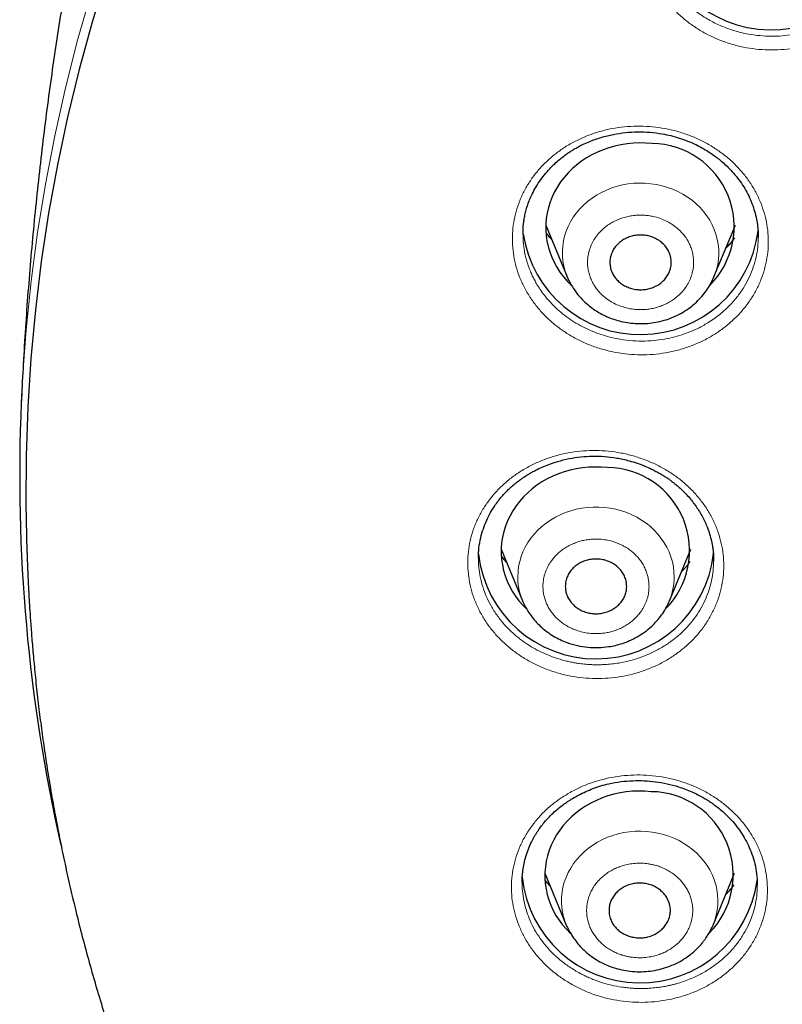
# Model space of a CAD drawing. Header units: millimetres. Extents: x 8 to 1352, y 12 to 1248.
# Tile 48 of 126: x 506 to 521, y 1109 to 1128. Entities that reach past the tile are written whole.
import ezdxf

# ---------------------------------------------------------------- set-up
doc = ezdxf.new("R2010")
doc.units = ezdxf.units.MM

msp = doc.modelspace()

# ---------------------------------------------------------------- linework, layer by layer
at = {"color": 7, "linetype": 'Continuous', "lineweight": 30}
for p, q in [((516.204, 1124.48), (516.623, 1123.468)), ((519.493, 1123.468), (519.912, 1124.48)), ((515.761, 1124.299), (515.761, 1124.308)), ((520.355, 1124.248), (520.355, 1124.244)), ((519.491, 1123.464), (519.493, 1123.468)), ((515.332, 1118.148), (515.751, 1117.136)), ((515.437, 1117.896), (515.337, 1118.008)), ((518.621, 1117.136), (519.04, 1118.148)), ((519.486, 1117.916), (519.486, 1117.912)), ((518.618, 1117.13), (518.621, 1117.136)), ((516.186, 1111.814), (516.605, 1110.802)), ((519.475, 1110.802), (519.894, 1111.814)), ((520.338, 1111.592), (520.338, 1111.582))]:
    msp.add_line(p, q, dxfattribs=at)
at = {"color": 252, "linetype": 'Continuous', "lineweight": 0}
msp.add_line((516.21, 1124.327), (516.323, 1124.192), dxfattribs=at)
at = {"color": 7, "linetype": 'Continuous', "lineweight": 30, "flags": 128}
for points in [[(507.617, 1129.368), (507.336, 1128.449), (507.082, 1127.524), (506.855, 1126.592), (506.656, 1125.656), (506.484, 1124.716), (506.34, 1123.772), (506.224, 1122.824), (506.135, 1121.875), (506.075, 1120.923), (506.042, 1119.971), (506.037, 1119.018), (506.06, 1118.097)], [(518.284, 1126.073), (518.162, 1126.083), (518.039, 1126.086), (517.916, 1126.081), (517.795, 1126.069), (517.674, 1126.05), (517.555, 1126.024), (517.438, 1125.991), (517.324, 1125.951), (517.213, 1125.904), (517.105, 1125.851), (517.002, 1125.792), (516.904, 1125.727), (516.81, 1125.656), (516.722, 1125.58), (516.64, 1125.499), (516.564, 1125.413), (516.495, 1125.323), (516.432, 1125.229), (516.377, 1125.131), (516.329, 1125.031), (516.288, 1124.928), (516.255, 1124.822), (516.23, 1124.715), (516.213, 1124.607), (516.205, 1124.498), (516.204, 1124.389), (516.211, 1124.28), (516.227, 1124.171), (516.25, 1124.064), (516.281, 1123.958), (516.32, 1123.855), (516.367, 1123.754), (516.421, 1123.656), (516.482, 1123.561), (516.55, 1123.47), (516.625, 1123.383), (516.702, 1123.306)], [(517.412, 1119.741), (517.29, 1119.751), (517.167, 1119.753), (517.044, 1119.749), (516.923, 1119.737), (516.802, 1119.718), (516.683, 1119.692), (516.566, 1119.658), (516.452, 1119.619), (516.341, 1119.572), (516.233, 1119.519), (516.13, 1119.46), (516.032, 1119.395), (515.938, 1119.324), (515.85, 1119.248), (515.768, 1119.167), (515.692, 1119.081), (515.623, 1118.991), (515.56, 1118.897), (515.505, 1118.799), (515.457, 1118.699), (515.416, 1118.596), (515.383, 1118.49), (515.358, 1118.383), (515.341, 1118.275), (515.333, 1118.166), (515.332, 1118.057), (515.339, 1117.948), (515.355, 1117.839), (515.378, 1117.732), (515.409, 1117.626), (515.448, 1117.523), (515.495, 1117.422), (515.549, 1117.324), (515.61, 1117.229), (515.679, 1117.138), (515.753, 1117.051), (515.825, 1116.978)], [(518.266, 1113.407), (518.144, 1113.417), (518.021, 1113.42), (517.899, 1113.415), (517.777, 1113.403), (517.656, 1113.384), (517.537, 1113.358), (517.42, 1113.325), (517.306, 1113.285), (517.195, 1113.238), (517.088, 1113.185), (516.984, 1113.126), (516.886, 1113.061), (516.793, 1112.99), (516.705, 1112.914), (516.622, 1112.833), (516.546, 1112.747), (516.477, 1112.657), (516.414, 1112.563), (516.359, 1112.465), (516.311, 1112.365), (516.27, 1112.262), (516.237, 1112.156), (516.213, 1112.049), (516.196, 1111.941), (516.187, 1111.832), (516.186, 1111.723), (516.193, 1111.614), (516.209, 1111.505), (516.232, 1111.398), (516.263, 1111.292), (516.302, 1111.189), (516.349, 1111.088), (516.403, 1110.99), (516.464, 1110.895), (516.533, 1110.804), (516.607, 1110.718), (516.688, 1110.636)]]:
    msp.add_lwpolyline(points, dxfattribs=at)
at = {"color": 252, "linetype": 'Continuous', "lineweight": 0, "flags": 128}
for points in [[(505.95, 1121.011), (505.974, 1121.481), (506.044, 1122.434), (506.142, 1123.386), (506.268, 1124.335), (506.422, 1125.281), (506.604, 1126.223), (506.813, 1127.16), (507.05, 1128.092), (507.314, 1129.018)], [(519.542, 1123.612), (519.565, 1123.709), (519.58, 1123.808), (519.587, 1123.907), (519.585, 1124.007), (519.576, 1124.106), (519.558, 1124.204), (519.532, 1124.301), (519.499, 1124.396), (519.458, 1124.489), (519.409, 1124.578), (519.353, 1124.664), (519.29, 1124.747), (519.221, 1124.825), (519.145, 1124.898), (519.064, 1124.966), (518.977, 1125.029), (518.885, 1125.086), (518.789, 1125.136), (518.689, 1125.181), (518.586, 1125.218), (518.48, 1125.249), (518.371, 1125.273), (518.261, 1125.29), (518.15, 1125.3), (518.038, 1125.302), (517.927, 1125.297), (517.816, 1125.285), (517.706, 1125.266), (517.599, 1125.239), (517.493, 1125.206), (517.391, 1125.166), (517.292, 1125.119), (517.198, 1125.066), (517.108, 1125.007), (517.023, 1124.943), (516.943, 1124.873), (516.87, 1124.798), (516.803, 1124.718), (516.742, 1124.635), (516.689, 1124.547), (516.643, 1124.456), (516.604, 1124.363), (516.573, 1124.267), (516.55, 1124.17), (516.536, 1124.071), (516.529, 1123.972), (516.53, 1123.872), (516.54, 1123.773), (516.558, 1123.675), (516.583, 1123.578), (516.617, 1123.483), (516.624, 1123.465)], [(519.493, 1123.468), (519.512, 1123.516), (519.542, 1123.612)], [(518.715, 1117.606), (518.711, 1117.705), (518.699, 1117.804), (518.679, 1117.902), (518.651, 1117.999), (518.615, 1118.093), (518.571, 1118.184), (518.521, 1118.273), (518.462, 1118.358), (518.398, 1118.439), (518.326, 1118.516), (518.249, 1118.587), (518.166, 1118.654), (518.077, 1118.715), (517.984, 1118.77), (517.887, 1118.819), (517.786, 1118.861), (517.682, 1118.897), (517.575, 1118.926), (517.466, 1118.947), (517.355, 1118.962), (517.244, 1118.969), (517.132, 1118.969), (517.021, 1118.962), (516.91, 1118.948), (516.801, 1118.926), (516.694, 1118.898), (516.59, 1118.862), (516.488, 1118.82), (516.391, 1118.772), (516.298, 1118.717), (516.209, 1118.656), (516.126, 1118.59), (516.048, 1118.518), (515.977, 1118.442), (515.911, 1118.361), (515.853, 1118.276), (515.802, 1118.188), (515.758, 1118.096), (515.722, 1118.002), (515.694, 1117.906), (515.673, 1117.808), (515.661, 1117.709), (515.657, 1117.609), (515.66, 1117.51), (515.673, 1117.411), (515.693, 1117.313), (515.721, 1117.217), (515.751, 1117.136)], [(519.525, 1111.598), (519.495, 1111.694), (519.457, 1111.787), (519.411, 1111.878), (519.358, 1111.966), (519.297, 1112.049), (519.23, 1112.129), (519.157, 1112.204), (519.078, 1112.274), (518.993, 1112.339), (518.903, 1112.398), (518.809, 1112.452), (518.71, 1112.498), (518.608, 1112.539), (518.503, 1112.572), (518.395, 1112.599), (518.286, 1112.619), (518.175, 1112.631), (518.063, 1112.636), (517.952, 1112.634), (517.841, 1112.625), (517.73, 1112.608), (517.622, 1112.584), (517.516, 1112.554), (517.412, 1112.516), (517.312, 1112.472), (517.216, 1112.421), (517.124, 1112.365), (517.037, 1112.302), (516.955, 1112.234), (516.88, 1112.161), (516.81, 1112.083), (516.747, 1112.001), (516.691, 1111.915), (516.642, 1111.826), (516.6, 1111.733), (516.566, 1111.638), (516.54, 1111.542), (516.523, 1111.443), (516.513, 1111.344), (516.511, 1111.245), (516.517, 1111.145), (516.532, 1111.047), (516.555, 1110.949), (516.585, 1110.853), (516.605, 1110.801)]]:
    msp.add_lwpolyline(points, dxfattribs=at)
at = {"color": 7, "linetype": 'Continuous', "lineweight": 30}
for centre, radius, start, end in [((520.608, 1130.612), 2.314, 185.6518, 352.6196), ((518.264, 1124.451), 1.623, 314.8981, 89.2931), ((518.055, 1124.66), 2.32, 188.8379, 352.819), ((538.56, 1119.573), 32.642, 177.4761, 192.7579), ((517.392, 1118.119), 1.623, 315.0385, 89.2926), ((517.185, 1118.318), 2.314, 186.6729, 353.7589), ((518.246, 1111.785), 1.623, 315.0412, 89.2926), ((518.043, 1111.987), 2.316, 186.269, 352.1981)]:
    msp.add_arc(centre, radius, start, end, dxfattribs=at)
at = {"color": 252, "linetype": 'Continuous', "lineweight": 0}
for centre, radius, start, end in [((517.484, 1117.609), 1.231, 337.4077, 359.8496), ((518.345, 1111.273), 1.225, 337.269, 15.3754)]:
    msp.add_arc(centre, radius, start, end, dxfattribs=at)
at = {"color": 7, "linetype": 'Continuous', "lineweight": 30}
for points, knots in [([(508.797, 1137.554), (508.758, 1137.426), (508.65, 1137.078), (508.483, 1136.508), (508.295, 1135.845), (508.114, 1135.179), (507.94, 1134.51), (507.772, 1133.839), (507.612, 1133.164), (507.458, 1132.488), (507.312, 1131.809), (507.172, 1131.128), (507.039, 1130.444), (506.914, 1129.759), (506.796, 1129.072), (506.684, 1128.383), (506.58, 1127.692), (506.483, 1127), (506.393, 1126.307), (506.311, 1125.612), (506.236, 1124.916), (506.167, 1124.219), (506.107, 1123.52), (506.053, 1122.821), (506.007, 1122.122), (505.973, 1121.518), (505.956, 1121.148), (505.95, 1121.011)], [0, 0, 0, 0, 0.024105, 0.065196, 0.106323, 0.147485, 0.18868, 0.229906, 0.271162, 0.312447, 0.353758, 0.395095, 0.436456, 0.47784, 0.519244, 0.560668, 0.60211, 0.643568, 0.685042, 0.726529, 0.768028, 0.809537, 0.851056, 0.892583, 0.934116, 0.975654, 1, 1, 1, 1]), ([(515.759, 1124.308), (515.759, 1124.32), (515.759, 1124.347), (515.76, 1124.405), (515.764, 1124.478), (515.775, 1124.564), (515.791, 1124.659), (515.814, 1124.756), (515.843, 1124.854), (515.878, 1124.95), (515.926, 1125.064), (515.991, 1125.192), (516.079, 1125.333), (516.175, 1125.463), (516.276, 1125.579), (516.375, 1125.677), (516.465, 1125.757), (516.545, 1125.821), (516.611, 1125.869), (516.673, 1125.911), (516.741, 1125.954), (516.824, 1126.003), (516.929, 1126.057), (517.084, 1126.127), (517.285, 1126.198), (517.525, 1126.256), (517.763, 1126.292), (518, 1126.305), (518.241, 1126.298), (518.458, 1126.271), (518.65, 1126.23), (518.816, 1126.183), (518.984, 1126.123), (519.144, 1126.052), (519.286, 1125.976), (519.404, 1125.904), (519.503, 1125.835), (519.593, 1125.767), (519.682, 1125.692), (519.778, 1125.602), (519.881, 1125.493), (519.983, 1125.367), (520.076, 1125.23), (520.156, 1125.088), (520.223, 1124.94), (520.277, 1124.789), (520.318, 1124.638), (520.343, 1124.495), (520.355, 1124.363), (520.356, 1124.282), (520.357, 1124.243)], [0, 0, 0, 0, 0.0070691, 0.0173115, 0.0287513, 0.0427073, 0.0580475, 0.0735718, 0.0892604, 0.1050675, 0.1209986, 0.1460349, 0.1713977, 0.1963722, 0.2192446, 0.2399481, 0.2584879, 0.2726109, 0.2845903, 0.2943476, 0.3051836, 0.3190401, 0.3359249, 0.3557396, 0.3912266, 0.4256084, 0.4588516, 0.4910525, 0.5239291, 0.5580055, 0.5814008, 0.6053369, 0.6295625, 0.6559625, 0.6787631, 0.6979601, 0.7146528, 0.7305859, 0.746412, 0.765544, 0.7879941, 0.8126154, 0.8373596, 0.8620627, 0.8867216, 0.9113593, 0.9357965, 0.9587997, 0.9801855, 1, 1, 1, 1]), ([(516.32, 1124.201), (516.287, 1124.236), (516.248, 1124.278), (516.215, 1124.324), (516.21, 1124.332)], [0, 0, 0, 0, 0.835198, 1, 1, 1, 1]), ([(518.64, 1123.623), (518.647, 1123.653), (518.66, 1123.712), (518.658, 1123.803), (518.64, 1123.892), (518.605, 1123.977), (518.555, 1124.055), (518.491, 1124.126), (518.414, 1124.185), (518.328, 1124.232), (518.233, 1124.266), (518.134, 1124.285), (518.033, 1124.289), (517.932, 1124.277), (517.835, 1124.251), (517.744, 1124.211), (517.662, 1124.157), (517.591, 1124.092), (517.534, 1124.017), (517.496, 1123.946), (517.481, 1123.899), (517.475, 1123.881)], [0, 0, 0, 0, 0.053693, 0.107385, 0.161078, 0.21477, 0.268463, 0.322155, 0.375848, 0.42954, 0.483233, 0.536926, 0.590618, 0.644311, 0.698003, 0.751696, 0.805388, 0.859081, 0.912773, 0.966466, 1, 1, 1, 1]), ([(519.895, 1124.231), (519.87, 1124.197), (519.819, 1124.127), (519.757, 1124.063), (519.725, 1124.03)], [0, 0, 0, 0, 0.487352, 1, 1, 1, 1]), ([(517.475, 1123.881), (517.469, 1123.851), (517.456, 1123.792), (517.458, 1123.701), (517.476, 1123.612), (517.51, 1123.527), (517.561, 1123.449), (517.625, 1123.378), (517.701, 1123.319), (517.788, 1123.272), (517.882, 1123.238), (517.982, 1123.219), (518.083, 1123.215), (518.184, 1123.227), (518.281, 1123.253), (518.372, 1123.293), (518.454, 1123.347), (518.525, 1123.412), (518.582, 1123.487), (518.62, 1123.558), (518.635, 1123.605), (518.64, 1123.623)], [0, 0, 0, 0, 0.053693, 0.107385, 0.161078, 0.21477, 0.268463, 0.322155, 0.375848, 0.42954, 0.483233, 0.536926, 0.590618, 0.644311, 0.698003, 0.751696, 0.805388, 0.859081, 0.912773, 0.966466, 1, 1, 1, 1]), ([(516.623, 1123.468), (516.642, 1123.427), (516.677, 1123.35), (516.749, 1123.232), (516.835, 1123.115), (516.94, 1123.001), (517.049, 1122.904), (517.161, 1122.821), (517.279, 1122.749), (517.403, 1122.688), (517.538, 1122.637), (517.682, 1122.596), (517.834, 1122.568), (517.993, 1122.554), (518.155, 1122.555), (518.317, 1122.573), (518.478, 1122.606), (518.634, 1122.656), (518.784, 1122.721), (518.927, 1122.801), (519.059, 1122.896), (519.177, 1123.001), (519.28, 1123.113), (519.366, 1123.229), (519.438, 1123.347), (519.475, 1123.428), (519.493, 1123.468)], [0, 0, 0, 0, 0.036718, 0.06929, 0.115121, 0.158289, 0.199063, 0.239486, 0.276766, 0.315313, 0.355131, 0.39622, 0.438585, 0.482218, 0.526472, 0.570964, 0.615711, 0.660728, 0.706033, 0.75164, 0.797565, 0.843034, 0.885921, 0.926268, 0.96424, 1, 1, 1, 1]), ([(514.886, 1117.969), (514.888, 1118.038), (514.893, 1118.172), (514.928, 1118.365), (514.979, 1118.544), (515.045, 1118.709), (515.12, 1118.858), (515.198, 1118.984), (515.273, 1119.088), (515.343, 1119.175), (515.415, 1119.255), (515.489, 1119.329), (515.564, 1119.397), (515.637, 1119.456), (515.702, 1119.505), (515.753, 1119.541), (515.795, 1119.568), (515.836, 1119.595), (515.89, 1119.627), (515.958, 1119.666), (516.051, 1119.714), (516.166, 1119.766), (516.298, 1119.817), (516.462, 1119.871), (516.659, 1119.919), (516.888, 1119.954), (517.12, 1119.969), (517.355, 1119.962), (517.595, 1119.932), (517.809, 1119.884), (517.99, 1119.829), (518.136, 1119.774), (518.258, 1119.72), (518.357, 1119.67), (518.438, 1119.625), (518.51, 1119.582), (518.572, 1119.541), (518.625, 1119.505), (518.676, 1119.467), (518.732, 1119.424), (518.798, 1119.368), (518.873, 1119.3), (518.953, 1119.219), (519.033, 1119.128), (519.133, 1119), (519.243, 1118.833), (519.335, 1118.645), (519.398, 1118.478), (519.437, 1118.34), (519.462, 1118.223), (519.476, 1118.128), (519.482, 1118.063), (519.486, 1118.014), (519.487, 1117.967), (519.486, 1117.937), (519.486, 1117.916)], [0, 0, 0, 0, 0.033228, 0.064552, 0.094035, 0.121705, 0.147574, 0.171726, 0.189061, 0.205797, 0.221937, 0.237485, 0.252446, 0.266772, 0.278909, 0.288079, 0.293874, 0.30051, 0.309455, 0.320712, 0.334286, 0.354436, 0.374443, 0.394142, 0.42698, 0.458881, 0.490402, 0.522747, 0.555972, 0.590102, 0.613207, 0.635013, 0.655137, 0.669126, 0.682168, 0.694236, 0.704849, 0.713827, 0.721934, 0.732087, 0.744578, 0.759406, 0.776516, 0.794742, 0.812879, 0.848908, 0.884668, 0.908386, 0.930869, 0.950754, 0.963966, 0.975719, 0.981124, 0.986857, 1, 1, 1, 1]), ([(506.06, 1118.097), (506.06, 1118.092), (506.06, 1118.082), (506.061, 1118.075), (506.061, 1118.069), (506.061, 1118.065), (506.061, 1118.057), (506.062, 1118.045), (506.062, 1118.03), (506.063, 1118.009), (506.064, 1117.983), (506.065, 1117.949), (506.067, 1117.906), (506.069, 1117.853), (506.071, 1117.788), (506.075, 1117.708), (506.079, 1117.608), (506.085, 1117.485), (506.093, 1117.334), (506.103, 1117.151), (506.117, 1116.929), (506.135, 1116.663), (506.159, 1116.349), (506.191, 1115.985), (506.231, 1115.572), (506.28, 1115.137), (506.335, 1114.694), (506.396, 1114.253), (506.464, 1113.805), (506.539, 1113.353), (506.621, 1112.899), (506.709, 1112.444), (506.804, 1111.988), (506.906, 1111.533), (507.018, 1111.061), (507.141, 1110.573), (507.277, 1110.07), (507.42, 1109.57), (507.571, 1109.073), (507.729, 1108.579), (507.894, 1108.088), (508.067, 1107.6), (508.247, 1107.115), (508.434, 1106.634), (508.629, 1106.155), (508.83, 1105.68), (509.039, 1105.207), (509.254, 1104.738), (509.477, 1104.272), (509.707, 1103.809), (509.943, 1103.35), (510.186, 1102.894), (510.437, 1102.441), (510.693, 1101.992), (510.957, 1101.546), (511.227, 1101.104), (511.504, 1100.666), (511.788, 1100.231), (512.078, 1099.8), (512.374, 1099.373), (512.677, 1098.949), (512.987, 1098.53), (513.302, 1098.114), (513.624, 1097.703), (513.952, 1097.295), (514.287, 1096.892), (514.627, 1096.493), (514.973, 1096.099), (515.326, 1095.708), (515.684, 1095.322), (516.048, 1094.941), (516.418, 1094.564), (516.794, 1094.192), (517.175, 1093.825), (517.562, 1093.462), (517.954, 1093.104), (518.352, 1092.751), (518.755, 1092.402), (519.164, 1092.059), (519.578, 1091.721), (519.997, 1091.388), (520.421, 1091.06), (520.85, 1090.737), (521.285, 1090.419), (521.724, 1090.107), (522.168, 1089.8), (522.617, 1089.499), (523.07, 1089.203), (523.529, 1088.912), (523.991, 1088.628), (524.459, 1088.348), (524.93, 1088.075), (525.407, 1087.807), (525.887, 1087.545), (526.372, 1087.289), (526.86, 1087.038), (527.353, 1086.794), (527.85, 1086.556), (528.351, 1086.323), (528.856, 1086.097), (529.365, 1085.877), (529.877, 1085.662), (530.394, 1085.454), (530.914, 1085.253), (531.437, 1085.057), (531.964, 1084.868), (532.495, 1084.686), (533.029, 1084.509), (533.567, 1084.339), (534.108, 1084.176), (534.653, 1084.019), (535.202, 1083.869), (535.734, 1083.73), (536.251, 1083.602), (536.75, 1083.485), (537.251, 1083.373), (537.753, 1083.266), (538.257, 1083.166), (538.761, 1083.071), (539.267, 1082.982), (539.774, 1082.899), (540.281, 1082.822), (540.79, 1082.75), (541.298, 1082.684), (541.807, 1082.624), (542.316, 1082.57), (542.824, 1082.522), (543.331, 1082.479), (543.836, 1082.443), (544.336, 1082.412), (544.828, 1082.387), (545.306, 1082.368), (545.728, 1082.356), (546.099, 1082.348), (546.47, 1082.343), (546.732, 1082.342), (546.886, 1082.342)], [0, 0, 0, 0, 0.000514, 0.001144, 0.001873, 0.0029, 0.003603, 0.004164, 0.004666, 0.005151, 0.005647, 0.006241, 0.006923, 0.007743, 0.008755, 0.010014, 0.011588, 0.013548, 0.015978, 0.018973, 0.022633, 0.027064, 0.03236, 0.038577, 0.045692, 0.053578, 0.061048, 0.068739, 0.076575, 0.084508, 0.092508, 0.100552, 0.10863, 0.116731, 0.124849, 0.133894, 0.142948, 0.151986, 0.161008, 0.170015, 0.179009, 0.187991, 0.196961, 0.205921, 0.214871, 0.223814, 0.232748, 0.241675, 0.250596, 0.259511, 0.268421, 0.277326, 0.286226, 0.295122, 0.304015, 0.312904, 0.32179, 0.330673, 0.339554, 0.348433, 0.35731, 0.366185, 0.375058, 0.38393, 0.392801, 0.401672, 0.410541, 0.41941, 0.428279, 0.437147, 0.446015, 0.454884, 0.463753, 0.472622, 0.481491, 0.490362, 0.499233, 0.508106, 0.51698, 0.525855, 0.534731, 0.54361, 0.55249, 0.561373, 0.570257, 0.579145, 0.588034, 0.596927, 0.605823, 0.614722, 0.623625, 0.632532, 0.641442, 0.650358, 0.659278, 0.668203, 0.677133, 0.686069, 0.695012, 0.703961, 0.712918, 0.721882, 0.730855, 0.739837, 0.748828, 0.757831, 0.766844, 0.775871, 0.784911, 0.793967, 0.803039, 0.812129, 0.82124, 0.829426, 0.837611, 0.845794, 0.853975, 0.862153, 0.870329, 0.878501, 0.886669, 0.894832, 0.902989, 0.911137, 0.919276, 0.9274, 0.935506, 0.943585, 0.951623, 0.959595, 0.967446, 0.975043, 0.982352, 0.987521, 0.9927, 1, 1, 1, 1]), ([(517.786, 1117.419), (517.784, 1117.449), (517.781, 1117.509), (517.755, 1117.597), (517.714, 1117.68), (517.657, 1117.755), (517.587, 1117.821), (517.506, 1117.875), (517.416, 1117.916), (517.319, 1117.944), (517.218, 1117.956), (517.117, 1117.954), (517.017, 1117.936), (516.922, 1117.903), (516.835, 1117.857), (516.758, 1117.798), (516.693, 1117.729), (516.641, 1117.651), (516.606, 1117.566), (516.588, 1117.488), (516.587, 1117.439), (516.586, 1117.421)], [0, 0, 0, 0, 0.053693, 0.107385, 0.161078, 0.21477, 0.268463, 0.322155, 0.375848, 0.42954, 0.483233, 0.536926, 0.590618, 0.644311, 0.698003, 0.751696, 0.805388, 0.859081, 0.912773, 0.966466, 1, 1, 1, 1]), ([(516.586, 1117.421), (516.588, 1117.391), (516.591, 1117.331), (516.617, 1117.243), (516.658, 1117.16), (516.715, 1117.085), (516.785, 1117.019), (516.866, 1116.965), (516.956, 1116.924), (517.053, 1116.896), (517.153, 1116.884), (517.255, 1116.886), (517.354, 1116.904), (517.449, 1116.937), (517.537, 1116.983), (517.614, 1117.042), (517.679, 1117.111), (517.73, 1117.189), (517.766, 1117.274), (517.783, 1117.352), (517.785, 1117.401), (517.786, 1117.419)], [0, 0, 0, 0, 0.053693, 0.107385, 0.161078, 0.21477, 0.268463, 0.322155, 0.375848, 0.42954, 0.483233, 0.536926, 0.590618, 0.644311, 0.698003, 0.751696, 0.805388, 0.859081, 0.912773, 0.966466, 1, 1, 1, 1]), ([(515.751, 1117.136), (515.776, 1117.081), (515.829, 1116.968), (515.924, 1116.83), (516.023, 1116.713), (516.122, 1116.617), (516.232, 1116.528), (516.353, 1116.447), (516.482, 1116.379), (516.636, 1116.313), (516.819, 1116.259), (517.027, 1116.226), (517.233, 1116.22), (517.412, 1116.236), (517.568, 1116.266), (517.705, 1116.304), (517.848, 1116.359), (517.993, 1116.431), (518.139, 1116.525), (518.268, 1116.631), (518.379, 1116.744), (518.471, 1116.861), (518.555, 1116.992), (518.599, 1117.087), (518.621, 1117.136)], [0, 0, 0, 0, 0.050104, 0.103171, 0.140296, 0.178878, 0.218988, 0.260115, 0.300693, 0.340641, 0.399381, 0.456771, 0.512852, 0.56766, 0.604012, 0.642862, 0.684633, 0.72939, 0.777199, 0.828117, 0.86839, 0.910456, 0.954326, 1, 1, 1, 1]), ([(515.741, 1111.632), (515.742, 1111.669), (515.743, 1111.746), (515.755, 1111.87), (515.777, 1112.004), (515.813, 1112.145), (515.862, 1112.286), (515.933, 1112.447), (516.033, 1112.624), (516.154, 1112.788), (516.27, 1112.915), (516.365, 1113.008), (516.456, 1113.086), (516.543, 1113.153), (516.633, 1113.216), (516.732, 1113.279), (516.851, 1113.346), (516.984, 1113.411), (517.13, 1113.471), (517.281, 1113.522), (517.463, 1113.57), (517.671, 1113.607), (517.903, 1113.626), (518.129, 1113.625), (518.353, 1113.605), (518.578, 1113.566), (518.772, 1113.515), (518.933, 1113.459), (519.059, 1113.407), (519.175, 1113.352), (519.275, 1113.298), (519.355, 1113.25), (519.42, 1113.208), (519.488, 1113.161), (519.569, 1113.1), (519.67, 1113.015), (519.779, 1112.912), (519.891, 1112.789), (519.995, 1112.653), (520.088, 1112.508), (520.169, 1112.354), (520.24, 1112.184), (520.295, 1111.997), (520.332, 1111.798), (520.336, 1111.661), (520.339, 1111.592)], [0, 0, 0, 0, 0.019111, 0.0395476, 0.0613426, 0.0844439, 0.1078308, 0.1311869, 0.1661768, 0.2011622, 0.2237713, 0.243552, 0.2603581, 0.2766365, 0.2919315, 0.3084059, 0.3277881, 0.3504177, 0.3717496, 0.3947929, 0.4175215, 0.450657, 0.4826734, 0.5135908, 0.5441019, 0.5756277, 0.608217, 0.6273295, 0.6468028, 0.665548, 0.6816387, 0.6949835, 0.7055914, 0.7146752, 0.7305507, 0.7499557, 0.7719507, 0.796509, 0.8236335, 0.8482974, 0.8749291, 0.9035505, 0.9341968, 0.9667386, 1, 1, 1, 1]), ([(516.289, 1111.566), (516.266, 1111.59), (516.231, 1111.627), (516.201, 1111.666), (516.191, 1111.68)], [0, 0, 0, 0, 0.658053, 1, 1, 1, 1]), ([(518.623, 1111.213), (518.613, 1111.242), (518.594, 1111.3), (518.545, 1111.379), (518.483, 1111.451), (518.408, 1111.512), (518.322, 1111.561), (518.229, 1111.596), (518.13, 1111.617), (518.028, 1111.623), (517.927, 1111.614), (517.83, 1111.589), (517.738, 1111.551), (517.654, 1111.499), (517.582, 1111.435), (517.523, 1111.362), (517.478, 1111.281), (517.449, 1111.194), (517.438, 1111.104), (517.442, 1111.025), (517.453, 1110.977), (517.457, 1110.959)], [0, 0, 0, 0, 0.0536926, 0.1073851, 0.1610777, 0.2147702, 0.2684628, 0.3221553, 0.3758479, 0.4295405, 0.483233, 0.5369256, 0.5906181, 0.6443107, 0.6980032, 0.7516958, 0.8053884, 0.8590809, 0.9127735, 0.966466, 1, 1, 1, 1]), ([(519.88, 1111.585), (519.85, 1111.545), (519.804, 1111.482), (519.746, 1111.426), (519.725, 1111.406)], [0, 0, 0, 0, 0.646938, 1, 1, 1, 1]), ([(517.457, 1110.959), (517.467, 1110.93), (517.486, 1110.872), (517.535, 1110.793), (517.597, 1110.721), (517.672, 1110.66), (517.758, 1110.611), (517.851, 1110.576), (517.95, 1110.555), (518.052, 1110.549), (518.153, 1110.558), (518.25, 1110.583), (518.342, 1110.621), (518.426, 1110.673), (518.498, 1110.737), (518.557, 1110.81), (518.602, 1110.891), (518.631, 1110.978), (518.642, 1111.068), (518.639, 1111.147), (518.627, 1111.195), (518.623, 1111.213)], [0, 0, 0, 0, 0.053693, 0.107385, 0.161078, 0.21477, 0.268463, 0.322155, 0.375848, 0.42954, 0.483233, 0.536926, 0.590618, 0.644311, 0.698003, 0.751696, 0.805388, 0.859081, 0.912773, 0.966466, 1, 1, 1, 1]), ([(516.605, 1110.802), (516.614, 1110.781), (516.634, 1110.738), (516.672, 1110.668), (516.717, 1110.593), (516.776, 1110.505), (516.853, 1110.408), (516.952, 1110.305), (517.065, 1110.209), (517.192, 1110.122), (517.332, 1110.046), (517.484, 1109.982), (517.646, 1109.934), (517.814, 1109.902), (517.986, 1109.887), (518.16, 1109.89), (518.334, 1109.912), (518.506, 1109.953), (518.673, 1110.012), (518.827, 1110.086), (518.965, 1110.172), (519.082, 1110.263), (519.178, 1110.354), (519.248, 1110.432), (519.299, 1110.496), (519.34, 1110.552), (519.383, 1110.619), (519.431, 1110.703), (519.459, 1110.767), (519.475, 1110.802)], [0, 0, 0, 0, 0.01902, 0.040087, 0.064139, 0.091776, 0.131108, 0.171699, 0.213551, 0.256663, 0.301038, 0.34667, 0.392967, 0.439588, 0.486551, 0.533876, 0.581584, 0.629696, 0.678232, 0.726902, 0.772367, 0.813727, 0.850997, 0.88419, 0.902157, 0.919797, 0.941704, 0.968422, 1, 1, 1, 1])]:
    msp.add_open_spline(points, degree=3, knots=knots, dxfattribs=at)
at = {"color": 252, "linetype": 'Continuous', "lineweight": 0}
for points, knots in [([(518.387, 1131.212), (518.427, 1131.276), (518.507, 1131.403), (518.653, 1131.578), (518.816, 1131.741), (518.998, 1131.887), (519.195, 1132.018), (519.404, 1132.13), (519.626, 1132.222), (519.858, 1132.295), (520.097, 1132.348), (520.34, 1132.379), (520.585, 1132.388), (520.831, 1132.375), (521.076, 1132.342), (521.315, 1132.287), (521.546, 1132.212), (521.768, 1132.117), (521.98, 1132.003), (522.179, 1131.871), (522.361, 1131.723), (522.527, 1131.56), (522.675, 1131.384), (522.802, 1131.196), (522.909, 1130.997), (522.993, 1130.79), (523.055, 1130.576), (523.092, 1130.358), (523.106, 1130.138), (523.096, 1129.918), (523.062, 1129.701), (523.004, 1129.488), (522.923, 1129.281), (522.818, 1129.081), (522.693, 1128.892), (522.548, 1128.715), (522.383, 1128.552), (522.202, 1128.405), (522.005, 1128.274), (521.795, 1128.161), (521.574, 1128.068), (521.343, 1127.995), (521.105, 1127.942), (520.863, 1127.91), (520.618, 1127.9), (520.372, 1127.912), (520.129, 1127.944), (519.891, 1127.998), (519.659, 1128.073), (519.435, 1128.168), (519.223, 1128.282), (519.025, 1128.414), (518.842, 1128.563), (518.675, 1128.728), (518.526, 1128.906), (518.398, 1129.096), (518.292, 1129.295), (518.208, 1129.504), (518.146, 1129.719), (518.108, 1129.938), (518.095, 1130.157), (518.106, 1130.377), (518.14, 1130.596), (518.199, 1130.809), (518.279, 1131.016), (518.351, 1131.147), (518.387, 1131.212)], [0, 0, 0, 0, 0.015632, 0.03117, 0.046738, 0.062466, 0.078115, 0.093644, 0.109204, 0.124957, 0.140757, 0.156325, 0.171835, 0.18746, 0.203357, 0.218968, 0.234452, 0.249964, 0.265777, 0.281373, 0.296888, 0.312457, 0.32812, 0.34366, 0.359214, 0.374928, 0.390465, 0.406173, 0.421787, 0.437383, 0.453106, 0.46865, 0.484212, 0.499996, 0.515747, 0.53131, 0.546871, 0.562607, 0.578273, 0.59381, 0.609364, 0.625072, 0.640646, 0.656167, 0.671758, 0.687542, 0.70307, 0.718573, 0.734183, 0.750035, 0.765634, 0.781148, 0.796731, 0.812539, 0.828288, 0.843848, 0.859382, 0.875044, 0.89085, 0.906441, 0.921959, 0.937535, 0.953263, 0.968838, 0.984378, 1, 1, 1, 1]), ([(522.904, 1130.204), (522.903, 1130.144), (522.899, 1130.016), (522.867, 1129.823), (522.814, 1129.627), (522.739, 1129.436), (522.643, 1129.253), (522.528, 1129.08), (522.394, 1128.917), (522.244, 1128.768), (522.101, 1128.651), (521.974, 1128.563), (521.868, 1128.498), (521.76, 1128.439), (521.656, 1128.39), (521.558, 1128.348), (521.462, 1128.312), (521.336, 1128.27), (521.175, 1128.229), (520.978, 1128.193), (520.771, 1128.173), (520.554, 1128.169), (520.329, 1128.186), (520.099, 1128.223), (519.867, 1128.283), (519.636, 1128.368), (519.409, 1128.478), (519.229, 1128.591), (519.091, 1128.694), (518.988, 1128.781), (518.889, 1128.875), (518.787, 1128.985), (518.689, 1129.108), (518.599, 1129.241), (518.525, 1129.37), (518.466, 1129.495), (518.419, 1129.613), (518.384, 1129.719), (518.359, 1129.813), (518.339, 1129.9), (518.322, 1129.998), (518.31, 1130.11), (518.305, 1130.201), (518.306, 1130.251), (518.306, 1130.26)], [0, 0, 0, 0, 0.027959, 0.059281, 0.090596, 0.121906, 0.15321, 0.184508, 0.215801, 0.247088, 0.27837, 0.296248, 0.314125, 0.331999, 0.348956, 0.363048, 0.377497, 0.392304, 0.41907, 0.44693, 0.475883, 0.50593, 0.53707, 0.569303, 0.60263, 0.637049, 0.672563, 0.709169, 0.72789, 0.746884, 0.76747, 0.787524, 0.812917, 0.836777, 0.859105, 0.879899, 0.899161, 0.916889, 0.930865, 0.943714, 0.957838, 0.976833, 0.995597, 1, 1, 1, 1]), ([(515.625, 1124.747), (515.646, 1124.817), (515.69, 1124.958), (515.784, 1125.159), (515.899, 1125.351), (516.036, 1125.533), (516.192, 1125.701), (516.364, 1125.854), (516.554, 1125.992), (516.759, 1126.112), (516.977, 1126.214), (517.203, 1126.296), (517.438, 1126.357), (517.68, 1126.397), (517.926, 1126.417), (518.172, 1126.414), (518.415, 1126.39), (518.656, 1126.345), (518.892, 1126.28), (519.12, 1126.194), (519.336, 1126.09), (519.54, 1125.966), (519.73, 1125.827), (519.905, 1125.671), (520.061, 1125.5), (520.198, 1125.317), (520.315, 1125.123), (520.409, 1124.92), (520.482, 1124.709), (520.531, 1124.493), (520.556, 1124.275), (520.557, 1124.056), (520.533, 1123.837), (520.485, 1123.621), (520.415, 1123.41), (520.321, 1123.208), (520.205, 1123.015), (520.069, 1122.834), (519.913, 1122.664), (519.739, 1122.51), (519.55, 1122.372), (519.346, 1122.252), (519.13, 1122.15), (518.904, 1122.067), (518.669, 1122.005), (518.428, 1121.964), (518.183, 1121.944), (517.939, 1121.946), (517.694, 1121.969), (517.452, 1122.014), (517.216, 1122.08), (516.989, 1122.165), (516.772, 1122.27), (516.566, 1122.395), (516.374, 1122.537), (516.2, 1122.694), (516.044, 1122.865), (515.907, 1123.05), (515.79, 1123.245), (515.695, 1123.45), (515.624, 1123.66), (515.575, 1123.876), (515.55, 1124.096), (515.55, 1124.315), (515.572, 1124.534), (515.607, 1124.676), (515.625, 1124.747)], [0, 0, 0, 0, 0.015631, 0.031169, 0.046739, 0.062466, 0.078108, 0.093635, 0.109199, 0.124958, 0.140742, 0.156306, 0.171822, 0.187462, 0.203349, 0.218956, 0.234444, 0.249967, 0.265784, 0.281382, 0.296896, 0.31246, 0.328137, 0.343683, 0.359234, 0.374931, 0.390474, 0.406177, 0.421794, 0.437388, 0.453111, 0.468656, 0.484219, 0.5, 0.515756, 0.531319, 0.546877, 0.562612, 0.57818, 0.593823, 0.609488, 0.625068, 0.640657, 0.656181, 0.671767, 0.687539, 0.703071, 0.718575, 0.734184, 0.750032, 0.765622, 0.781133, 0.79672, 0.812537, 0.828273, 0.843828, 0.859366, 0.875042, 0.890843, 0.90643, 0.92195, 0.937534, 0.953262, 0.968836, 0.984376, 1, 1, 1, 1]), ([(519.064, 1123.53), (519.071, 1123.558), (519.085, 1123.615), (519.095, 1123.702), (519.096, 1123.789), (519.087, 1123.878), (519.068, 1123.969), (519.038, 1124.059), (518.998, 1124.146), (518.948, 1124.23), (518.888, 1124.308), (518.828, 1124.373), (518.77, 1124.425), (518.717, 1124.466), (518.645, 1124.515), (518.551, 1124.568), (518.433, 1124.616), (518.318, 1124.648), (518.212, 1124.667), (518.115, 1124.676), (518.017, 1124.677), (517.916, 1124.669), (517.815, 1124.652), (517.713, 1124.625), (517.615, 1124.589), (517.522, 1124.545), (517.434, 1124.492), (517.361, 1124.438), (517.303, 1124.387), (517.256, 1124.339), (517.201, 1124.275), (517.142, 1124.192), (517.088, 1124.086), (517.052, 1123.984), (517.031, 1123.889), (517.021, 1123.803), (517.02, 1123.715), (517.029, 1123.626), (517.048, 1123.535), (517.078, 1123.445), (517.118, 1123.358), (517.168, 1123.274), (517.227, 1123.196), (517.288, 1123.131), (517.345, 1123.079), (517.399, 1123.038), (517.471, 1122.989), (517.564, 1122.936), (517.683, 1122.888), (517.797, 1122.856), (517.904, 1122.837), (518.001, 1122.828), (518.099, 1122.827), (518.199, 1122.835), (518.301, 1122.852), (518.402, 1122.879), (518.5, 1122.915), (518.594, 1122.959), (518.682, 1123.012), (518.754, 1123.066), (518.813, 1123.117), (518.859, 1123.165), (518.915, 1123.229), (518.973, 1123.312), (519.029, 1123.418), (519.052, 1123.492), (519.064, 1123.53)], [0, 0, 0, 0, 0.0150516, 0.0299786, 0.0449157, 0.0599973, 0.0763042, 0.0924596, 0.1086355, 0.1250038, 0.1413108, 0.1574661, 0.1682398, 0.1790738, 0.1900182, 0.2100292, 0.229916, 0.2499991, 0.2650357, 0.2799576, 0.2948999, 0.3099973, 0.3263042, 0.3424596, 0.3586356, 0.3750038, 0.3913108, 0.4074662, 0.4182398, 0.4290738, 0.4400183, 0.4600292, 0.479916, 0.4999991, 0.5150357, 0.5299576, 0.5448999, 0.5599973, 0.5763042, 0.5924596, 0.6086356, 0.6250038, 0.6413108, 0.6574662, 0.6682399, 0.6790738, 0.6900183, 0.7100292, 0.729916, 0.7499991, 0.7650357, 0.7799576, 0.7948999, 0.8099973, 0.8263043, 0.8424596, 0.8586356, 0.8750038, 0.8913108, 0.9074662, 0.9182399, 0.9290738, 0.9400183, 0.9600479, 0.9799348, 1, 1, 1, 1]), ([(520.355, 1124.244), (520.356, 1124.214), (520.357, 1124.117), (520.337, 1123.954), (520.295, 1123.756), (520.23, 1123.563), (520.144, 1123.377), (520.038, 1123.199), (519.926, 1123.05), (519.817, 1122.927), (519.716, 1122.828), (519.608, 1122.735), (519.493, 1122.648), (519.381, 1122.575), (519.259, 1122.504), (519.122, 1122.435), (518.956, 1122.367), (518.773, 1122.307), (518.576, 1122.26), (518.364, 1122.227), (518.14, 1122.212), (517.904, 1122.217), (517.688, 1122.242), (517.496, 1122.281), (517.328, 1122.326), (517.161, 1122.385), (516.995, 1122.456), (516.832, 1122.542), (516.676, 1122.639), (516.533, 1122.746), (516.406, 1122.856), (516.294, 1122.969), (516.198, 1123.081), (516.115, 1123.191), (516.048, 1123.293), (515.994, 1123.386), (515.951, 1123.47), (515.909, 1123.56), (515.869, 1123.662), (515.832, 1123.775), (515.802, 1123.893), (515.774, 1124.038), (515.758, 1124.174), (515.76, 1124.271), (515.761, 1124.299)], [0, 0, 0, 0, 0.01383, 0.045069, 0.076327, 0.107606, 0.138904, 0.170222, 0.20156, 0.222468, 0.243385, 0.264311, 0.285246, 0.30619, 0.321948, 0.346046, 0.371564, 0.398502, 0.42686, 0.456639, 0.487837, 0.520455, 0.554492, 0.577979, 0.602097, 0.626847, 0.652228, 0.67824, 0.70486, 0.730638, 0.755065, 0.778143, 0.79987, 0.820247, 0.839273, 0.854507, 0.868749, 0.881999, 0.899507, 0.91829, 0.936852, 0.955193, 0.986748, 1, 1, 1, 1]), ([(519.726, 1124.031), (519.755, 1124.06), (519.817, 1124.123), (519.868, 1124.194), (519.895, 1124.232)], [0, 0, 0, 0, 0.460831, 1, 1, 1, 1]), ([(514.679, 1117.881), (514.681, 1117.954), (514.686, 1118.099), (514.723, 1118.314), (514.783, 1118.526), (514.867, 1118.731), (514.972, 1118.928), (515.098, 1119.113), (515.245, 1119.287), (515.411, 1119.447), (515.594, 1119.592), (515.792, 1119.72), (516.002, 1119.829), (516.226, 1119.92), (516.459, 1119.992), (516.698, 1120.042), (516.94, 1120.07), (517.185, 1120.078), (517.431, 1120.065), (517.674, 1120.03), (517.912, 1119.974), (518.142, 1119.898), (518.364, 1119.803), (518.575, 1119.689), (518.772, 1119.557), (518.954, 1119.408), (519.119, 1119.244), (519.265, 1119.067), (519.392, 1118.878), (519.497, 1118.679), (519.58, 1118.472), (519.64, 1118.259), (519.675, 1118.042), (519.687, 1117.822), (519.675, 1117.602), (519.639, 1117.386), (519.578, 1117.174), (519.494, 1116.969), (519.389, 1116.771), (519.262, 1116.585), (519.115, 1116.41), (518.949, 1116.25), (518.768, 1116.105), (518.571, 1115.977), (518.36, 1115.866), (518.137, 1115.775), (517.906, 1115.704), (517.669, 1115.653), (517.425, 1115.623), (517.179, 1115.616), (516.933, 1115.629), (516.691, 1115.664), (516.452, 1115.72), (516.219, 1115.797), (515.996, 1115.894), (515.786, 1116.009), (515.589, 1116.142), (515.406, 1116.292), (515.241, 1116.458), (515.094, 1116.636), (514.969, 1116.825), (514.864, 1117.025), (514.781, 1117.232), (514.722, 1117.445), (514.685, 1117.662), (514.681, 1117.808), (514.679, 1117.881)], [0, 0, 0, 0, 0.01563, 0.031169, 0.046738, 0.062466, 0.0781, 0.093627, 0.109194, 0.124958, 0.140728, 0.156289, 0.171809, 0.187462, 0.20334, 0.218944, 0.234435, 0.249967, 0.265788, 0.281387, 0.2969, 0.31246, 0.328149, 0.3437, 0.359247, 0.374931, 0.390478, 0.406177, 0.421796, 0.437388, 0.453112, 0.468658, 0.484221, 0.5, 0.515758, 0.531321, 0.546878, 0.562612, 0.578183, 0.593823, 0.609492, 0.625068, 0.640669, 0.656196, 0.671777, 0.687539, 0.703074, 0.718579, 0.734187, 0.750032, 0.765614, 0.781123, 0.796712, 0.812537, 0.828262, 0.843812, 0.859353, 0.875042, 0.890837, 0.906422, 0.921942, 0.937534, 0.953262, 0.968835, 0.984375, 1, 1, 1, 1]), ([(518.223, 1117.419), (518.222, 1117.448), (518.22, 1117.506), (518.206, 1117.592), (518.184, 1117.677), (518.151, 1117.762), (518.108, 1117.846), (518.055, 1117.927), (517.993, 1118.003), (517.921, 1118.074), (517.843, 1118.137), (517.767, 1118.187), (517.697, 1118.225), (517.634, 1118.254), (517.551, 1118.286), (517.446, 1118.317), (517.318, 1118.339), (517.198, 1118.346), (517.089, 1118.341), (516.993, 1118.329), (516.898, 1118.309), (516.802, 1118.28), (516.708, 1118.242), (516.617, 1118.195), (516.531, 1118.139), (516.452, 1118.075), (516.381, 1118.005), (516.325, 1117.938), (516.283, 1117.875), (516.25, 1117.82), (516.214, 1117.745), (516.179, 1117.652), (516.154, 1117.537), (516.147, 1117.431), (516.152, 1117.334), (516.165, 1117.248), (516.188, 1117.163), (516.221, 1117.078), (516.263, 1116.994), (516.317, 1116.913), (516.379, 1116.837), (516.45, 1116.766), (516.529, 1116.703), (516.605, 1116.653), (516.675, 1116.615), (516.738, 1116.586), (516.821, 1116.554), (516.926, 1116.523), (517.054, 1116.501), (517.174, 1116.494), (517.282, 1116.499), (517.379, 1116.511), (517.474, 1116.531), (517.569, 1116.56), (517.664, 1116.598), (517.755, 1116.645), (517.841, 1116.701), (517.919, 1116.765), (517.991, 1116.835), (518.047, 1116.902), (518.089, 1116.965), (518.122, 1117.021), (518.158, 1117.095), (518.193, 1117.188), (518.218, 1117.303), (518.221, 1117.38), (518.223, 1117.419)], [0, 0, 0, 0, 0.015052, 0.029979, 0.044916, 0.059997, 0.076304, 0.09246, 0.108636, 0.125004, 0.141311, 0.157466, 0.16824, 0.179074, 0.190018, 0.210029, 0.229916, 0.249999, 0.265036, 0.279958, 0.2949, 0.309997, 0.326304, 0.34246, 0.358636, 0.375004, 0.391311, 0.407466, 0.41824, 0.429074, 0.440018, 0.460029, 0.479916, 0.499999, 0.515036, 0.529958, 0.5449, 0.559997, 0.576304, 0.59246, 0.608636, 0.625004, 0.641311, 0.657466, 0.66824, 0.679074, 0.690018, 0.710029, 0.729916, 0.749999, 0.765036, 0.779958, 0.7949, 0.809997, 0.826304, 0.84246, 0.858636, 0.875004, 0.891311, 0.907466, 0.91824, 0.929074, 0.940018, 0.960048, 0.979935, 1, 1, 1, 1]), ([(515.337, 1118.005), (515.347, 1117.991), (515.378, 1117.949), (515.416, 1117.91), (515.441, 1117.884)], [0, 0, 0, 0, 0.327053, 1, 1, 1, 1]), ([(519.486, 1117.912), (519.484, 1117.85), (519.48, 1117.726), (519.45, 1117.54), (519.402, 1117.356), (519.333, 1117.175), (519.245, 1116.999), (519.138, 1116.829), (519.011, 1116.667), (518.865, 1116.516), (518.701, 1116.377), (518.521, 1116.252), (518.326, 1116.142), (518.116, 1116.05), (517.895, 1115.977), (517.655, 1115.922), (517.475, 1115.9), (517.361, 1115.892), (517.326, 1115.891), (517.29, 1115.889), (517.254, 1115.888), (517.218, 1115.888), (517.168, 1115.888), (517.093, 1115.891), (516.985, 1115.898), (516.878, 1115.91), (516.779, 1115.925), (516.694, 1115.941), (516.604, 1115.961), (516.508, 1115.987), (516.406, 1116.018), (516.275, 1116.065), (516.123, 1116.131), (515.961, 1116.216), (515.847, 1116.287), (515.773, 1116.338), (515.732, 1116.368), (515.693, 1116.397), (515.656, 1116.426), (515.622, 1116.455), (515.589, 1116.483), (515.509, 1116.555), (515.39, 1116.674), (515.249, 1116.851), (515.132, 1117.035), (515.038, 1117.223), (514.968, 1117.412), (514.92, 1117.601), (514.891, 1117.788), (514.888, 1117.911), (514.886, 1117.971)], [0, 0, 0, 0, 0.0287549, 0.0578413, 0.0872593, 0.117009, 0.1470905, 0.1775038, 0.208249, 0.2393261, 0.2707354, 0.3024767, 0.3345502, 0.3669559, 0.3996938, 0.4327642, 0.4701932, 0.4751283, 0.4800706, 0.48502, 0.4899766, 0.4949404, 0.4999113, 0.5110042, 0.5259978, 0.5448917, 0.5558026, 0.5676887, 0.58055, 0.5943866, 0.6091983, 0.6249851, 0.6530113, 0.6788883, 0.702616, 0.7101235, 0.7173871, 0.7244068, 0.7311827, 0.7377146, 0.7440027, 0.7500468, 0.7843283, 0.8177417, 0.850287, 0.8819646, 0.9127744, 0.9427168, 0.9717919, 1, 1, 1, 1]), ([(518.858, 1117.709), (518.862, 1117.713), (518.916, 1117.763), (518.974, 1117.829), (519.017, 1117.897), (519.024, 1117.907)], [0, 0, 0, 0, 0.0534, 0.849978, 1, 1, 1, 1]), ([(515.605, 1111.012), (515.588, 1111.083), (515.553, 1111.226), (515.532, 1111.443), (515.533, 1111.661), (515.558, 1111.878), (515.607, 1112.091), (515.679, 1112.298), (515.775, 1112.498), (515.893, 1112.689), (516.031, 1112.869), (516.187, 1113.035), (516.362, 1113.186), (516.554, 1113.321), (516.76, 1113.44), (516.978, 1113.54), (517.204, 1113.619), (517.44, 1113.679), (517.682, 1113.719), (517.927, 1113.737), (518.171, 1113.733), (518.415, 1113.708), (518.656, 1113.663), (518.891, 1113.597), (519.117, 1113.511), (519.333, 1113.405), (519.537, 1113.281), (519.726, 1113.14), (519.899, 1112.984), (520.055, 1112.813), (520.191, 1112.63), (520.306, 1112.436), (520.399, 1112.233), (520.469, 1112.022), (520.516, 1111.806), (520.539, 1111.588), (520.538, 1111.369), (520.512, 1111.152), (520.462, 1110.938), (520.389, 1110.73), (520.294, 1110.529), (520.177, 1110.338), (520.04, 1110.158), (519.884, 1109.992), (519.709, 1109.84), (519.518, 1109.704), (519.313, 1109.585), (519.097, 1109.486), (518.869, 1109.405), (518.632, 1109.345), (518.391, 1109.306), (518.147, 1109.288), (517.901, 1109.292), (517.655, 1109.317), (517.413, 1109.363), (517.178, 1109.43), (516.952, 1109.518), (516.735, 1109.625), (516.531, 1109.75), (516.341, 1109.892), (516.169, 1110.049), (516.014, 1110.22), (515.878, 1110.404), (515.764, 1110.599), (515.67, 1110.801), (515.627, 1110.942), (515.605, 1111.012)], [0, 0, 0, 0, 0.015629, 0.031168, 0.046738, 0.062466, 0.078094, 0.09362, 0.109189, 0.124957, 0.140716, 0.156274, 0.171799, 0.187462, 0.203332, 0.218934, 0.234428, 0.249966, 0.265791, 0.281391, 0.296903, 0.31246, 0.328159, 0.343714, 0.359259, 0.374931, 0.390481, 0.406177, 0.421798, 0.437387, 0.453112, 0.46866, 0.484223, 0.5, 0.515761, 0.531324, 0.546879, 0.562612, 0.578184, 0.593823, 0.609495, 0.625068, 0.640679, 0.656209, 0.671787, 0.687539, 0.703077, 0.718583, 0.73419, 0.750032, 0.765607, 0.781113, 0.796704, 0.812537, 0.828252, 0.843799, 0.859342, 0.875042, 0.890832, 0.906414, 0.921936, 0.937534, 0.953261, 0.968833, 0.984374, 1, 1, 1, 1]), ([(519.047, 1111.306), (519.039, 1111.334), (519.021, 1111.39), (518.985, 1111.471), (518.94, 1111.548), (518.885, 1111.624), (518.821, 1111.696), (518.748, 1111.764), (518.667, 1111.824), (518.579, 1111.877), (518.485, 1111.922), (518.398, 1111.955), (518.32, 1111.977), (518.251, 1111.991), (518.162, 1112.005), (518.051, 1112.013), (517.921, 1112.006), (517.803, 1111.987), (517.699, 1111.96), (517.608, 1111.928), (517.521, 1111.888), (517.437, 1111.839), (517.355, 1111.782), (517.279, 1111.717), (517.211, 1111.644), (517.152, 1111.566), (517.101, 1111.483), (517.065, 1111.405), (517.041, 1111.336), (517.024, 1111.274), (517.009, 1111.195), (517, 1111.096), (517.007, 1110.98), (517.028, 1110.875), (517.059, 1110.782), (517.095, 1110.701), (517.14, 1110.624), (517.195, 1110.548), (517.259, 1110.476), (517.332, 1110.408), (517.413, 1110.348), (517.501, 1110.295), (517.595, 1110.25), (517.682, 1110.218), (517.76, 1110.196), (517.829, 1110.181), (517.918, 1110.167), (518.029, 1110.16), (518.159, 1110.166), (518.277, 1110.185), (518.381, 1110.212), (518.472, 1110.244), (518.559, 1110.284), (518.643, 1110.333), (518.725, 1110.39), (518.801, 1110.455), (518.869, 1110.528), (518.928, 1110.606), (518.979, 1110.689), (519.015, 1110.767), (519.039, 1110.836), (519.056, 1110.898), (519.071, 1110.978), (519.08, 1111.076), (519.074, 1111.192), (519.056, 1111.268), (519.047, 1111.306)], [0, 0, 0, 0, 0.0150516, 0.0299786, 0.0449157, 0.0599973, 0.0763042, 0.0924596, 0.1086355, 0.1250038, 0.1413108, 0.1574661, 0.1682398, 0.1790738, 0.1900182, 0.2100292, 0.229916, 0.2499991, 0.2650357, 0.2799576, 0.2948999, 0.3099973, 0.3263042, 0.3424596, 0.3586356, 0.3750038, 0.3913108, 0.4074662, 0.4182398, 0.4290738, 0.4400183, 0.4600292, 0.479916, 0.4999991, 0.5150357, 0.5299576, 0.5448999, 0.5599973, 0.5763042, 0.5924596, 0.6086356, 0.6250038, 0.6413108, 0.6574662, 0.6682399, 0.6790738, 0.6900183, 0.7100292, 0.729916, 0.7499991, 0.7650357, 0.7799576, 0.7948999, 0.8099973, 0.8263043, 0.8424596, 0.8586356, 0.8750038, 0.8913108, 0.9074662, 0.9182399, 0.9290738, 0.9400183, 0.9600479, 0.9799348, 1, 1, 1, 1]), ([(516.19, 1111.683), (516.213, 1111.651), (516.243, 1111.609), (516.281, 1111.572), (516.29, 1111.563)], [0, 0, 0, 0, 0.764671, 1, 1, 1, 1]), ([(515.806, 1111.147), (515.792, 1111.206), (515.763, 1111.326), (515.742, 1111.489), (515.742, 1111.593), (515.742, 1111.634)], [0, 0, 0, 0, 0.36818, 0.74768, 1, 1, 1, 1]), ([(520.338, 1111.582), (520.338, 1111.559), (520.341, 1111.472), (520.324, 1111.321), (520.287, 1111.131), (520.228, 1110.943), (520.148, 1110.759), (520.048, 1110.581), (519.927, 1110.411), (519.786, 1110.251), (519.626, 1110.103), (519.448, 1109.969), (519.253, 1109.851), (519.035, 1109.747), (518.867, 1109.686), (518.759, 1109.655), (518.725, 1109.646), (518.691, 1109.637), (518.656, 1109.629), (518.622, 1109.621), (518.573, 1109.61), (518.5, 1109.596), (518.393, 1109.58), (518.286, 1109.569), (518.186, 1109.563), (518.101, 1109.56), (518.008, 1109.561), (517.908, 1109.565), (517.801, 1109.574), (517.661, 1109.592), (517.496, 1109.623), (517.317, 1109.671), (517.188, 1109.716), (517.103, 1109.75), (517.055, 1109.77), (517.01, 1109.79), (516.966, 1109.811), (516.925, 1109.831), (516.885, 1109.852), (516.789, 1109.904), (516.642, 1109.995), (516.458, 1110.137), (516.295, 1110.29), (516.155, 1110.453), (516.036, 1110.622), (515.938, 1110.795), (515.86, 1110.969), (515.824, 1111.088), (515.806, 1111.147)], [0, 0, 0, 0, 0.0118735, 0.0440803, 0.0766462, 0.1095715, 0.142856, 0.1764999, 0.2105033, 0.2448662, 0.2795887, 0.3146709, 0.3501128, 0.3859145, 0.4264349, 0.4317776, 0.4371281, 0.4424863, 0.4478523, 0.453226, 0.4586075, 0.4706166, 0.4868486, 0.507303, 0.519115, 0.5319829, 0.5459065, 0.5608858, 0.5769208, 0.5940115, 0.6243525, 0.6523668, 0.6780542, 0.6861818, 0.6940453, 0.7016448, 0.7089803, 0.7160517, 0.7228591, 0.7294025, 0.7665153, 0.8026884, 0.8379218, 0.8722157, 0.9055702, 0.9379856, 0.9694621, 1, 1, 1, 1]), ([(519.72, 1111.394), (519.725, 1111.399), (519.744, 1111.418), (519.773, 1111.449), (519.808, 1111.489), (519.841, 1111.529), (519.865, 1111.559), (519.877, 1111.576), (519.879, 1111.578)], [0, 0, 0, 0, 0.095215, 0.312755, 0.528833, 0.743453, 0.956623, 1, 1, 1, 1])]:
    msp.add_open_spline(points, degree=3, knots=knots, dxfattribs=at)

doc.saveas('drawing.dxf')
